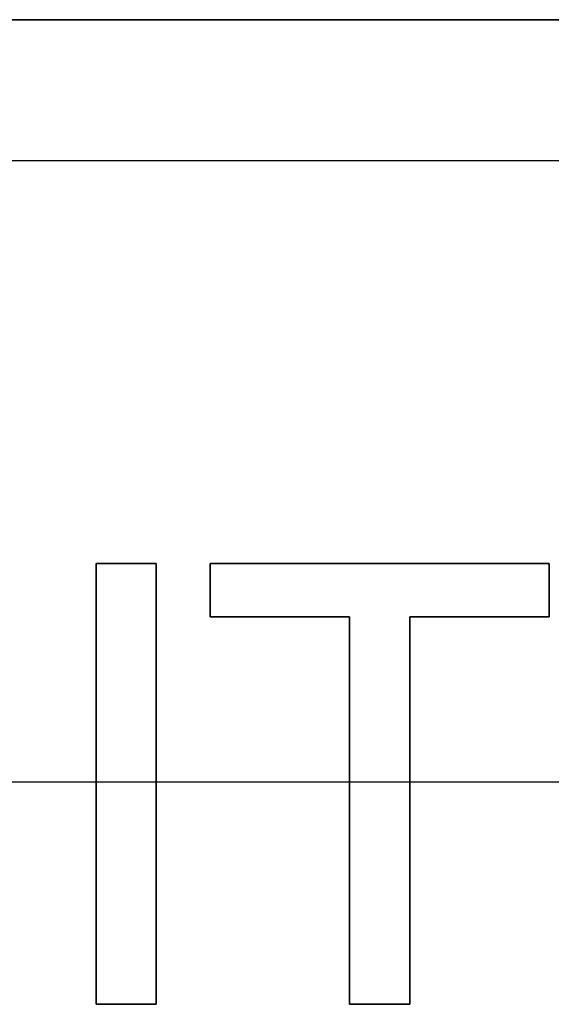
# Model space of a CAD drawing. Extents: x -1.48 to 1.48, y -1.03 to 1.03.
# Tile 23 of 90: x -0.55 to -0.44, y -0.62 to -0.41. Entities that reach past the tile are written whole.
import ezdxf

# ---------------------------------------------------------------- set-up
doc = ezdxf.new("R2010")
doc.units = 0
doc.layers.get('0').update_dxf_attribs({"linetype": 'CONTINUOUS'})

# ---------------------------------------------------------------- blocks, each defined once
blk = doc.blocks.new('*U1')
for p, q in [((1.0735, -0.4115, 0.124), (-1.0735, -0.4115, 0.124)), ((-1.0735, -0.4115, 0.074), (1.0735, -0.4115, 0.074)), ((-1.0735, -0.4415, 0.154), (1.0735, -0.4415, 0.154)), ((-1.0735, -0.4415, 0.154), (1.0735, -0.4415, 0.154)), ((-0.53589, -0.52744, 0.1539), (-0.53589, -0.62144, 0.1539)), ((-0.5231, -0.52744, 0.1539), (-0.53589, -0.52744, 0.1539)), ((-0.53589, -0.62144, 0.154), (-0.53589, -0.52744, 0.154)), ((-0.53589, -0.52744, 0.154), (-0.5231, -0.52744, 0.154)), ((-0.5231, -0.62144, 0.1539), (-0.5231, -0.52744, 0.1539)), ((-0.5231, -0.52744, 0.154), (-0.5231, -0.62144, 0.154)), ((-0.51154, -0.52744, 0.1539), (-0.51154, -0.53884, 0.1539)), ((-0.43928, -0.52744, 0.1539), (-0.51154, -0.52744, 0.1539)), ((-0.51154, -0.53884, 0.154), (-0.51154, -0.52744, 0.154)), ((-0.51154, -0.52744, 0.154), (-0.43928, -0.52744, 0.154)), ((-0.43928, -0.53884, 0.1539), (-0.43928, -0.52744, 0.1539)), ((-0.43928, -0.52744, 0.154), (-0.43928, -0.53884, 0.154)), ((-0.51154, -0.53884, 0.1539), (-0.48184, -0.53884, 0.1539)), ((-0.48184, -0.53884, 0.154), (-0.51154, -0.53884, 0.154)), ((-0.48184, -0.53884, 0.1539), (-0.48184, -0.62144, 0.1539)), ((-0.48184, -0.62144, 0.154), (-0.48184, -0.53884, 0.154)), ((-0.46898, -0.62144, 0.1539), (-0.46898, -0.53884, 0.1539)), ((-0.46898, -0.53884, 0.1539), (-0.43928, -0.53884, 0.1539)), ((-0.43928, -0.53884, 0.154), (-0.46898, -0.53884, 0.154)), ((-0.46898, -0.53884, 0.154), (-0.46898, -0.62144, 0.154)), ((-0.53589, -0.62144, 0.1539), (-0.5231, -0.62144, 0.1539)), ((-0.5231, -0.62144, 0.154), (-0.53589, -0.62144, 0.154)), ((-0.48184, -0.62144, 0.1539), (-0.46898, -0.62144, 0.1539)), ((-0.46898, -0.62144, 0.154), (-0.48184, -0.62144, 0.154))]:
    blk.add_line(p, q)
at = {"extrusion": (0, 1, 0)}
for p, q in [((1.0735, -0.4115, 0.124), (-1.0735, -0.4115, 0.124)), ((-1.0735, -0.4115, 0.074), (1.0735, -0.4115, 0.074)), ((-0.48184, -0.53884, 0.154), (-0.51154, -0.53884, 0.154)), ((-0.51154, -0.53884, 0.154), (-0.51154, -0.53884, 0.1539)), ((-0.51154, -0.53884, 0.1539), (-0.48184, -0.53884, 0.1539)), ((-0.48184, -0.53884, 0.154), (-0.48184, -0.53884, 0.1539)), ((-0.43928, -0.53884, 0.154), (-0.46898, -0.53884, 0.154)), ((-0.46898, -0.53884, 0.154), (-0.46898, -0.53884, 0.1539)), ((-0.46898, -0.53884, 0.1539), (-0.43928, -0.53884, 0.1539)), ((-0.43928, -0.53884, 0.154), (-0.43928, -0.53884, 0.1539)), ((-0.5231, -0.62144, 0.154), (-0.53589, -0.62144, 0.154)), ((-0.53589, -0.62144, 0.154), (-0.53589, -0.62144, 0.1539)), ((-0.53589, -0.62144, 0.1539), (-0.5231, -0.62144, 0.1539)), ((-0.5231, -0.62144, 0.154), (-0.5231, -0.62144, 0.1539)), ((-0.46898, -0.62144, 0.154), (-0.48184, -0.62144, 0.154)), ((-0.48184, -0.62144, 0.154), (-0.48184, -0.62144, 0.1539)), ((-0.48184, -0.62144, 0.1539), (-0.46898, -0.62144, 0.1539)), ((-0.46898, -0.62144, 0.154), (-0.46898, -0.62144, 0.1539))]:
    blk.add_line(p, q, dxfattribs=at)
at = {"extrusion": (0, -1, 0)}
for p, q in [((-0.53589, -0.52744, 0.154), (-0.5231, -0.52744, 0.154)), ((-0.53589, -0.52744, 0.154), (-0.53589, -0.52744, 0.1539)), ((-0.5231, -0.52744, 0.1539), (-0.53589, -0.52744, 0.1539)), ((-0.5231, -0.52744, 0.154), (-0.5231, -0.52744, 0.1539)), ((-0.51154, -0.52744, 0.154), (-0.43928, -0.52744, 0.154)), ((-0.51154, -0.52744, 0.154), (-0.51154, -0.52744, 0.1539)), ((-0.43928, -0.52744, 0.1539), (-0.51154, -0.52744, 0.1539)), ((-0.43928, -0.52744, 0.154), (-0.43928, -0.52744, 0.1539)), ((-0.9375, -0.574, -1.8705), (-0.24, -0.574, -1.8705)), ((-0.92, -0.574, -1.5645), (-0.24, -0.574, -1.5645))]:
    blk.add_line(p, q, dxfattribs=at)
at = {"extrusion": (1, 0, 0)}
for p, q in [((-0.53589, -0.62144, 0.154), (-0.53589, -0.52744, 0.154)), ((-0.53589, -0.52744, 0.154), (-0.53589, -0.52744, 0.1539)), ((-0.53589, -0.52744, 0.1539), (-0.53589, -0.62144, 0.1539)), ((-0.51154, -0.53884, 0.154), (-0.51154, -0.52744, 0.154)), ((-0.51154, -0.52744, 0.154), (-0.51154, -0.52744, 0.1539)), ((-0.51154, -0.52744, 0.1539), (-0.51154, -0.53884, 0.1539)), ((-0.51154, -0.53884, 0.154), (-0.51154, -0.53884, 0.1539)), ((-0.48184, -0.62144, 0.154), (-0.48184, -0.53884, 0.154)), ((-0.48184, -0.53884, 0.154), (-0.48184, -0.53884, 0.1539)), ((-0.48184, -0.53884, 0.1539), (-0.48184, -0.62144, 0.1539)), ((-0.53589, -0.62144, 0.154), (-0.53589, -0.62144, 0.1539)), ((-0.48184, -0.62144, 0.154), (-0.48184, -0.62144, 0.1539))]:
    blk.add_line(p, q, dxfattribs=at)
at = {"extrusion": (-1, 0, 0)}
for p, q in [((-0.5231, -0.52744, 0.154), (-0.5231, -0.62144, 0.154)), ((-0.5231, -0.52744, 0.154), (-0.5231, -0.52744, 0.1539)), ((-0.5231, -0.62144, 0.1539), (-0.5231, -0.52744, 0.1539)), ((-0.43928, -0.52744, 0.154), (-0.43928, -0.53884, 0.154)), ((-0.43928, -0.52744, 0.154), (-0.43928, -0.52744, 0.1539)), ((-0.43928, -0.53884, 0.1539), (-0.43928, -0.52744, 0.1539)), ((-0.46898, -0.53884, 0.154), (-0.46898, -0.62144, 0.154)), ((-0.46898, -0.53884, 0.154), (-0.46898, -0.53884, 0.1539)), ((-0.46898, -0.62144, 0.1539), (-0.46898, -0.53884, 0.1539)), ((-0.43928, -0.53884, 0.154), (-0.43928, -0.53884, 0.1539)), ((-0.5231, -0.62144, 0.154), (-0.5231, -0.62144, 0.1539)), ((-0.46898, -0.62144, 0.154), (-0.46898, -0.62144, 0.1539))]:
    blk.add_line(p, q, dxfattribs=at)
at = {"extrusion": (0, 0, -1)}
for p, q in [((-0.9375, -0.574, -1.8705), (-0.24, -0.574, -1.8705)), ((-0.92, -0.574, -1.5645), (-0.24, -0.574, -1.5645))]:
    blk.add_line(p, q, dxfattribs=at)

msp = doc.modelspace()

# ---------------------------------------------------------------- block references
msp.add_blockref('*U1', (0, 0))

doc.saveas('drawing.dxf')
